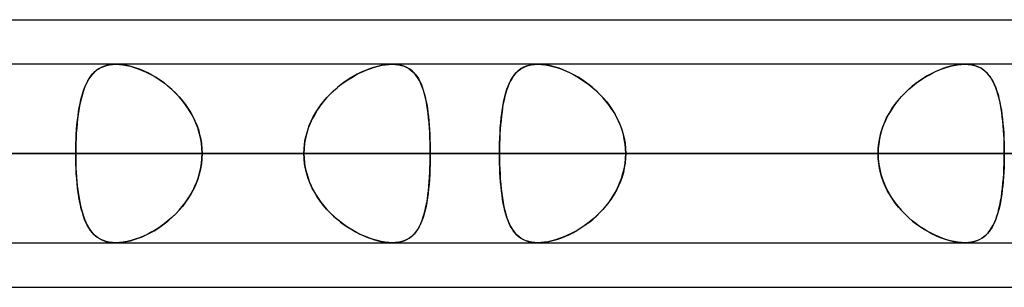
# Model space of a CAD drawing. Header units: millimetres. Extents: x -270 to 270, y -100 to 120.
# Tile 56 of 73: x 90 to 101, y 47 to 50. Entities that reach past the tile are written whole.
import ezdxf

# ---------------------------------------------------------------- set-up
doc = ezdxf.new("R2010")
doc.units = ezdxf.units.MM
doc.layers.add('MAIN-1', color=7, linetype='Continuous')
doc.layers.add('MAIN-2', color=7, linetype='Continuous')

msp = doc.modelspace()

# ---------------------------------------------------------------- linework, layer by layer
at = {"layer": 'MAIN-1'}
for p, q in [((72.595, 50), (139.276, 50)), ((138.423, 49.496), (-138.423, 49.496)), ((90.821, 49.496), (90.822, 49.496)), ((90.822, 49.496), (90.822, 49.496)), ((90.822, 49.496), (90.823, 49.496)), ((90.823, 49.496), (90.823, 49.496)), ((90.823, 49.496), (90.824, 49.496)), ((90.824, 49.496), (90.824, 49.496)), ((100.407, 49.496), (100.408, 49.496)), ((100.408, 49.496), (100.408, 49.496)), ((100.408, 49.496), (100.408, 49.496)), ((100.408, 49.496), (100.409, 49.496)), ((100.409, 49.496), (100.409, 49.496)), ((100.409, 49.496), (100.41, 49.496)), ((138.963, 48.489), (-138.963, 48.489)), ((-138.299, 47.481), (138.299, 47.481)), ((90.823, 47.481), (90.822, 47.481)), ((90.822, 47.481), (90.822, 47.481)), ((90.824, 47.481), (90.823, 47.481)), ((90.823, 47.481), (90.823, 47.481)), ((90.823, 47.481), (90.823, 47.481)), ((90.824, 47.481), (90.824, 47.481)), ((100.408, 47.481), (100.407, 47.481)), ((100.409, 47.481), (100.408, 47.481)), ((100.41, 47.481), (100.409, 47.481)), ((100.411, 47.481), (100.41, 47.481)), ((100.412, 47.481), (100.411, 47.481)), ((100.413, 47.481), (100.412, 47.481)), ((73.035, 46.978), (138.497, 46.978))]:
    msp.add_line(p, q, dxfattribs=at)
at = {"layer": 'MAIN-2'}
for p, q in [((90.685, 49.473), (90.656, 49.46)), ((90.657, 49.461), (90.686, 49.473)), ((90.717, 49.483), (90.685, 49.473)), ((90.686, 49.473), (90.717, 49.483)), ((90.717, 49.483), (90.75, 49.49)), ((90.751, 49.49), (90.717, 49.483)), ((90.75, 49.49), (90.785, 49.495)), ((90.787, 49.495), (90.751, 49.49)), ((90.785, 49.495), (90.821, 49.496)), ((90.824, 49.496), (90.787, 49.495)), ((90.824, 49.496), (90.863, 49.495)), ((90.865, 49.495), (90.824, 49.496)), ((90.863, 49.495), (90.903, 49.491)), ((90.907, 49.49), (90.865, 49.495)), ((90.903, 49.491), (90.945, 49.484)), ((90.952, 49.482), (90.907, 49.49)), ((90.945, 49.484), (90.988, 49.474)), ((90.997, 49.471), (90.952, 49.482)), ((90.988, 49.474), (91.031, 49.461)), ((91.043, 49.457), (90.997, 49.471)), ((93.776, 49.473), (93.731, 49.46)), ((93.743, 49.464), (93.786, 49.475)), ((93.82, 49.483), (93.776, 49.473)), ((93.786, 49.475), (93.827, 49.485)), ((93.863, 49.49), (93.82, 49.483)), ((93.827, 49.485), (93.868, 49.491)), ((93.904, 49.495), (93.863, 49.49)), ((93.868, 49.491), (93.906, 49.495)), ((93.944, 49.496), (93.904, 49.495)), ((93.906, 49.495), (93.944, 49.496)), ((93.982, 49.495), (93.944, 49.496)), ((93.944, 49.496), (93.98, 49.495)), ((93.98, 49.495), (94.015, 49.491)), ((94.019, 49.49), (93.982, 49.495)), ((94.015, 49.491), (94.048, 49.484)), ((94.053, 49.482), (94.019, 49.49)), ((94.048, 49.484), (94.079, 49.474)), ((94.086, 49.471), (94.053, 49.482)), ((94.079, 49.474), (94.108, 49.461)), ((94.115, 49.457), (94.086, 49.471)), ((95.417, 49.457), (95.447, 49.471)), ((95.455, 49.474), (95.427, 49.462)), ((95.447, 49.471), (95.479, 49.482)), ((95.486, 49.484), (95.455, 49.474)), ((95.479, 49.482), (95.513, 49.49)), ((95.518, 49.491), (95.486, 49.484)), ((95.513, 49.49), (95.55, 49.495)), ((95.552, 49.495), (95.518, 49.491)), ((95.55, 49.495), (95.589, 49.496)), ((95.589, 49.496), (95.552, 49.495)), ((95.589, 49.496), (95.628, 49.495)), ((95.625, 49.495), (95.589, 49.496)), ((95.664, 49.491), (95.625, 49.495)), ((95.628, 49.495), (95.669, 49.49)), ((95.704, 49.485), (95.664, 49.491)), ((95.669, 49.49), (95.712, 49.483)), ((95.745, 49.476), (95.704, 49.485)), ((95.712, 49.483), (95.756, 49.473)), ((95.787, 49.464), (95.745, 49.476)), ((95.756, 49.473), (95.801, 49.46)), ((100.188, 49.457), (100.234, 49.471)), ((100.247, 49.474), (100.204, 49.462)), ((100.234, 49.471), (100.28, 49.482)), ((100.289, 49.484), (100.247, 49.474)), ((100.28, 49.482), (100.324, 49.49)), ((100.33, 49.491), (100.289, 49.484)), ((100.324, 49.49), (100.367, 49.495)), ((100.369, 49.495), (100.33, 49.491)), ((100.367, 49.495), (100.407, 49.496)), ((100.407, 49.496), (100.369, 49.495)), ((100.442, 49.495), (100.407, 49.496)), ((100.41, 49.496), (100.447, 49.495)), ((100.476, 49.491), (100.442, 49.495)), ((100.447, 49.495), (100.483, 49.49)), ((100.508, 49.485), (100.476, 49.491)), ((100.483, 49.49), (100.516, 49.483)), ((100.538, 49.476), (100.508, 49.485)), ((100.516, 49.483), (100.548, 49.472)), ((100.566, 49.464), (100.538, 49.476)), ((100.548, 49.472), (100.577, 49.459)), ((90.538, 49.358), (90.519, 49.331)), ((90.524, 49.338), (90.542, 49.363)), ((90.558, 49.384), (90.538, 49.358)), ((90.542, 49.363), (90.561, 49.387)), ((90.58, 49.406), (90.558, 49.384)), ((90.561, 49.387), (90.583, 49.409)), ((90.603, 49.427), (90.58, 49.406)), ((90.583, 49.409), (90.606, 49.429)), ((90.629, 49.445), (90.603, 49.427)), ((90.606, 49.429), (90.631, 49.446)), ((90.656, 49.46), (90.629, 49.445)), ((90.631, 49.446), (90.657, 49.461)), ((91.031, 49.461), (91.076, 49.446)), ((91.09, 49.441), (91.043, 49.457)), ((91.076, 49.446), (91.12, 49.428)), ((91.137, 49.421), (91.09, 49.441)), ((91.12, 49.428), (91.165, 49.408)), ((91.184, 49.399), (91.137, 49.421)), ((91.165, 49.408), (91.209, 49.386)), ((91.23, 49.374), (91.184, 49.399)), ((91.209, 49.386), (91.254, 49.361)), ((91.277, 49.347), (91.23, 49.374)), ((91.254, 49.361), (91.297, 49.334)), ((93.503, 49.358), (93.458, 49.331)), ((93.486, 49.348), (93.528, 49.373)), ((93.549, 49.384), (93.503, 49.358)), ((93.528, 49.373), (93.571, 49.395)), ((93.594, 49.406), (93.549, 49.384)), ((93.571, 49.395), (93.614, 49.416)), ((93.64, 49.427), (93.594, 49.406)), ((93.614, 49.416), (93.658, 49.434)), ((93.686, 49.445), (93.64, 49.427)), ((93.658, 49.434), (93.701, 49.45)), ((93.731, 49.46), (93.686, 49.445)), ((93.701, 49.45), (93.743, 49.464)), ((94.108, 49.461), (94.134, 49.446)), ((94.142, 49.441), (94.115, 49.457)), ((94.134, 49.446), (94.159, 49.428)), ((94.167, 49.421), (94.142, 49.441)), ((94.159, 49.428), (94.181, 49.408)), ((94.19, 49.399), (94.167, 49.421)), ((94.181, 49.408), (94.202, 49.386)), ((94.211, 49.374), (94.19, 49.399)), ((94.202, 49.386), (94.221, 49.361)), ((94.23, 49.347), (94.211, 49.374)), ((94.221, 49.361), (94.239, 49.334)), ((95.314, 49.366), (95.296, 49.34)), ((95.301, 49.348), (95.32, 49.375)), ((95.333, 49.39), (95.314, 49.366)), ((95.32, 49.375), (95.341, 49.399)), ((95.354, 49.412), (95.333, 49.39)), ((95.341, 49.399), (95.364, 49.421)), ((95.376, 49.431), (95.354, 49.412)), ((95.364, 49.421), (95.39, 49.441)), ((95.4, 49.448), (95.376, 49.431)), ((95.39, 49.441), (95.417, 49.457)), ((95.427, 49.462), (95.4, 49.448)), ((95.829, 49.451), (95.787, 49.464)), ((95.801, 49.46), (95.846, 49.444)), ((95.872, 49.435), (95.829, 49.451)), ((95.846, 49.444), (95.892, 49.426)), ((95.915, 49.416), (95.872, 49.435)), ((95.892, 49.426), (95.938, 49.406)), ((95.958, 49.396), (95.915, 49.416)), ((95.938, 49.406), (95.983, 49.383)), ((96, 49.374), (95.958, 49.396)), ((95.983, 49.383), (96.029, 49.358)), ((96.043, 49.35), (96, 49.374)), ((96.029, 49.358), (96.074, 49.33)), ((99.985, 49.366), (99.942, 49.34)), ((99.954, 49.348), (100.001, 49.375)), ((100.029, 49.39), (99.985, 49.366)), ((100.001, 49.375), (100.047, 49.399)), ((100.073, 49.412), (100.029, 49.39)), ((100.047, 49.399), (100.094, 49.421)), ((100.117, 49.431), (100.073, 49.412)), ((100.094, 49.421), (100.141, 49.441)), ((100.16, 49.448), (100.117, 49.431)), ((100.141, 49.441), (100.188, 49.457)), ((100.204, 49.462), (100.16, 49.448)), ((100.592, 49.451), (100.566, 49.464)), ((100.577, 49.459), (100.604, 49.444)), ((100.617, 49.435), (100.592, 49.451)), ((100.604, 49.444), (100.629, 49.426)), ((100.639, 49.416), (100.617, 49.435)), ((100.629, 49.426), (100.652, 49.405)), ((100.66, 49.396), (100.639, 49.416)), ((100.652, 49.405), (100.673, 49.382)), ((100.68, 49.374), (100.66, 49.396)), ((100.673, 49.382), (100.693, 49.357)), ((100.698, 49.35), (100.68, 49.374)), ((90.463, 49.212), (90.476, 49.247)), ((90.486, 49.269), (90.471, 49.234)), ((90.476, 49.247), (90.491, 49.279)), ((90.502, 49.301), (90.486, 49.269)), ((90.491, 49.279), (90.507, 49.309)), ((90.519, 49.331), (90.502, 49.301)), ((90.507, 49.309), (90.524, 49.338)), ((91.322, 49.317), (91.277, 49.347)), ((91.297, 49.334), (91.34, 49.305)), ((91.368, 49.285), (91.322, 49.317)), ((91.34, 49.305), (91.382, 49.274)), ((91.412, 49.25), (91.368, 49.285)), ((91.382, 49.274), (91.423, 49.24)), ((91.455, 49.212), (91.412, 49.25)), ((93.321, 49.23), (93.361, 49.263)), ((93.368, 49.269), (93.325, 49.234)), ((93.361, 49.263), (93.402, 49.294)), ((93.413, 49.301), (93.368, 49.269)), ((93.402, 49.294), (93.444, 49.322)), ((93.458, 49.331), (93.413, 49.301)), ((93.444, 49.322), (93.486, 49.348)), ((94.248, 49.317), (94.23, 49.347)), ((94.239, 49.334), (94.254, 49.305)), ((94.264, 49.285), (94.248, 49.317)), ((94.254, 49.305), (94.269, 49.274)), ((94.279, 49.25), (94.264, 49.285)), ((94.269, 49.274), (94.282, 49.241)), ((94.292, 49.213), (94.279, 49.25)), ((95.238, 49.214), (95.252, 49.251)), ((95.251, 49.248), (95.238, 49.213)), ((95.265, 49.281), (95.251, 49.248)), ((95.252, 49.251), (95.267, 49.286)), ((95.28, 49.311), (95.265, 49.281)), ((95.267, 49.286), (95.283, 49.318)), ((95.296, 49.34), (95.28, 49.311)), ((95.283, 49.318), (95.301, 49.348)), ((96.085, 49.323), (96.043, 49.35)), ((96.074, 49.33), (96.119, 49.3)), ((96.126, 49.295), (96.085, 49.323)), ((96.119, 49.3), (96.163, 49.267)), ((96.167, 49.264), (96.126, 49.295)), ((96.163, 49.267), (96.207, 49.232)), ((96.207, 49.232), (96.167, 49.264)), ((99.814, 49.248), (99.774, 49.213)), ((99.775, 49.214), (99.818, 49.251)), ((99.856, 49.281), (99.814, 49.248)), ((99.818, 49.251), (99.863, 49.286)), ((99.898, 49.311), (99.856, 49.281)), ((99.863, 49.286), (99.908, 49.318)), ((99.942, 49.34), (99.898, 49.311)), ((99.908, 49.318), (99.954, 49.348)), ((100.693, 49.357), (100.711, 49.329)), ((100.715, 49.323), (100.698, 49.35)), ((100.711, 49.329), (100.728, 49.299)), ((100.73, 49.295), (100.715, 49.323)), ((100.728, 49.299), (100.744, 49.266)), ((100.745, 49.264), (100.73, 49.295)), ((100.744, 49.266), (100.758, 49.231)), ((100.758, 49.232), (100.745, 49.264)), ((90.428, 49.095), (90.439, 49.136)), ((90.445, 49.158), (90.434, 49.116)), ((90.439, 49.136), (90.45, 49.175)), ((90.457, 49.197), (90.445, 49.158)), ((90.45, 49.175), (90.463, 49.212)), ((90.471, 49.234), (90.457, 49.197)), ((91.423, 49.24), (91.463, 49.205)), ((91.497, 49.173), (91.455, 49.212)), ((91.463, 49.205), (91.501, 49.168)), ((91.537, 49.13), (91.497, 49.173)), ((91.501, 49.168), (91.538, 49.129)), ((93.242, 49.158), (93.203, 49.116)), ((93.207, 49.121), (93.243, 49.159)), ((93.283, 49.197), (93.242, 49.158)), ((93.243, 49.159), (93.281, 49.196)), ((93.281, 49.196), (93.321, 49.23)), ((93.325, 49.234), (93.283, 49.197)), ((94.282, 49.241), (94.294, 49.205)), ((94.304, 49.173), (94.292, 49.213)), ((94.294, 49.205), (94.305, 49.168)), ((94.315, 49.13), (94.304, 49.173)), ((94.305, 49.168), (94.315, 49.129)), ((95.216, 49.136), (95.206, 49.095)), ((95.215, 49.132), (95.226, 49.174)), ((95.226, 49.175), (95.216, 49.136)), ((95.226, 49.174), (95.238, 49.214)), ((95.238, 49.213), (95.226, 49.175)), ((96.207, 49.232), (96.249, 49.195)), ((96.247, 49.197), (96.207, 49.232)), ((96.285, 49.16), (96.247, 49.197)), ((96.249, 49.195), (96.289, 49.156)), ((96.321, 49.122), (96.285, 49.16)), ((96.289, 49.156), (96.328, 49.114)), ((99.696, 49.136), (99.66, 49.095)), ((99.693, 49.132), (99.733, 49.174)), ((99.734, 49.175), (99.696, 49.136)), ((99.733, 49.174), (99.775, 49.214)), ((99.774, 49.213), (99.734, 49.175)), ((100.77, 49.197), (100.758, 49.232)), ((100.758, 49.231), (100.771, 49.194)), ((100.782, 49.16), (100.77, 49.197)), ((100.771, 49.194), (100.783, 49.155)), ((100.792, 49.122), (100.782, 49.16)), ((100.783, 49.155), (100.794, 49.113)), ((90.414, 49.027), (90.405, 48.98)), ((90.41, 49.008), (90.419, 49.053)), ((90.423, 49.073), (90.414, 49.027)), ((90.419, 49.053), (90.428, 49.095)), ((90.434, 49.116), (90.423, 49.073)), ((91.575, 49.085), (91.537, 49.13)), ((91.538, 49.129), (91.573, 49.088)), ((91.573, 49.088), (91.606, 49.046)), ((91.611, 49.039), (91.575, 49.085)), ((91.606, 49.046), (91.637, 49.001)), ((91.644, 48.99), (91.611, 49.039)), ((93.13, 49.027), (93.098, 48.98)), ((93.107, 48.994), (93.138, 49.038)), ((93.165, 49.073), (93.13, 49.027)), ((93.138, 49.038), (93.172, 49.08)), ((93.203, 49.116), (93.165, 49.073)), ((93.172, 49.08), (93.207, 49.121)), ((94.325, 49.086), (94.315, 49.13)), ((94.315, 49.129), (94.324, 49.088)), ((94.324, 49.088), (94.333, 49.046)), ((94.334, 49.039), (94.325, 49.086)), ((94.333, 49.046), (94.34, 49.002)), ((94.342, 48.99), (94.334, 49.039)), ((95.187, 48.992), (95.196, 49.041)), ((95.198, 49.052), (95.19, 49.007)), ((95.196, 49.041), (95.205, 49.088)), ((95.206, 49.095), (95.198, 49.052)), ((95.205, 49.088), (95.215, 49.132)), ((96.356, 49.081), (96.321, 49.122)), ((96.328, 49.114), (96.365, 49.071)), ((96.389, 49.039), (96.356, 49.081)), ((96.365, 49.071), (96.399, 49.025)), ((96.42, 48.995), (96.389, 49.039)), ((96.399, 49.025), (96.431, 48.978)), ((99.584, 48.992), (99.618, 49.041)), ((99.626, 49.052), (99.594, 49.007)), ((99.618, 49.041), (99.654, 49.088)), ((99.66, 49.095), (99.626, 49.052)), ((99.654, 49.088), (99.693, 49.132)), ((100.802, 49.081), (100.792, 49.122)), ((100.794, 49.113), (100.804, 49.07)), ((100.81, 49.039), (100.802, 49.081)), ((100.804, 49.07), (100.813, 49.024)), ((100.818, 48.995), (100.81, 49.039)), ((100.813, 49.024), (100.821, 48.977)), ((90.39, 48.864), (90.396, 48.914)), ((90.398, 48.931), (90.391, 48.88)), ((90.396, 48.914), (90.402, 48.962)), ((90.405, 48.98), (90.398, 48.931)), ((90.402, 48.962), (90.41, 49.008)), ((91.637, 49.001), (91.666, 48.956)), ((91.675, 48.94), (91.644, 48.99)), ((91.666, 48.956), (91.692, 48.908)), ((91.702, 48.887), (91.675, 48.94)), ((93.068, 48.931), (93.041, 48.88)), ((93.052, 48.902), (93.079, 48.949)), ((93.098, 48.98), (93.068, 48.931)), ((93.079, 48.949), (93.107, 48.994)), ((94.34, 49.002), (94.346, 48.956)), ((94.348, 48.94), (94.342, 48.99)), ((94.346, 48.956), (94.352, 48.908)), ((94.354, 48.888), (94.348, 48.94)), ((95.177, 48.913), (95.172, 48.863)), ((95.174, 48.89), (95.18, 48.942)), ((95.183, 48.961), (95.177, 48.913)), ((95.18, 48.942), (95.187, 48.992)), ((95.19, 49.007), (95.183, 48.961)), ((96.449, 48.95), (96.42, 48.995)), ((96.431, 48.978), (96.461, 48.929)), ((96.475, 48.903), (96.449, 48.95)), ((96.461, 48.929), (96.487, 48.878)), ((99.537, 48.913), (99.513, 48.863)), ((99.525, 48.89), (99.553, 48.942)), ((99.564, 48.961), (99.537, 48.913)), ((99.553, 48.942), (99.584, 48.992)), ((99.594, 49.007), (99.564, 48.961)), ((100.825, 48.95), (100.818, 48.995)), ((100.821, 48.977), (100.828, 48.928)), ((100.831, 48.903), (100.825, 48.95)), ((100.828, 48.928), (100.834, 48.877)), ((90.38, 48.761), (90.384, 48.813)), ((90.386, 48.827), (90.381, 48.773)), ((90.384, 48.813), (90.39, 48.864)), ((90.391, 48.88), (90.386, 48.827)), ((91.692, 48.908), (91.716, 48.859)), ((91.727, 48.833), (91.702, 48.887)), ((91.716, 48.859), (91.737, 48.809)), ((91.748, 48.778), (91.727, 48.833)), ((91.737, 48.809), (91.755, 48.758)), ((92.989, 48.753), (93.007, 48.804)), ((93.016, 48.827), (92.996, 48.773)), ((93.007, 48.804), (93.028, 48.854)), ((93.041, 48.88), (93.016, 48.827)), ((93.028, 48.854), (93.052, 48.902)), ((94.352, 48.908), (94.357, 48.859)), ((94.359, 48.834), (94.354, 48.888)), ((94.357, 48.859), (94.361, 48.809)), ((94.364, 48.778), (94.359, 48.834)), ((94.361, 48.809), (94.365, 48.758)), ((95.167, 48.812), (95.163, 48.76)), ((95.164, 48.78), (95.169, 48.836)), ((95.172, 48.863), (95.167, 48.812)), ((95.169, 48.836), (95.174, 48.89)), ((96.499, 48.854), (96.475, 48.903)), ((96.487, 48.878), (96.511, 48.826)), ((96.52, 48.805), (96.499, 48.854)), ((96.511, 48.826), (96.532, 48.772)), ((96.538, 48.754), (96.52, 48.805)), ((99.491, 48.812), (99.472, 48.76)), ((99.479, 48.78), (99.5, 48.836)), ((99.513, 48.863), (99.491, 48.812)), ((99.5, 48.836), (99.525, 48.89)), ((100.837, 48.854), (100.831, 48.903)), ((100.834, 48.877), (100.839, 48.825)), ((100.841, 48.805), (100.837, 48.854)), ((100.839, 48.825), (100.844, 48.771)), ((100.845, 48.754), (100.841, 48.805)), ((90.377, 48.718), (90.374, 48.662)), ((90.374, 48.654), (90.376, 48.708)), ((90.376, 48.708), (90.38, 48.761)), ((90.381, 48.773), (90.377, 48.718)), ((91.765, 48.722), (91.748, 48.778)), ((91.755, 48.758), (91.769, 48.705)), ((91.779, 48.664), (91.765, 48.722)), ((91.769, 48.705), (91.781, 48.652)), ((92.962, 48.649), (92.974, 48.701)), ((92.978, 48.718), (92.965, 48.662)), ((92.974, 48.701), (92.989, 48.753)), ((92.996, 48.773), (92.978, 48.718)), ((94.367, 48.722), (94.364, 48.778)), ((94.365, 48.758), (94.368, 48.705)), ((94.37, 48.665), (94.367, 48.722)), ((94.368, 48.705), (94.37, 48.652)), ((95.158, 48.666), (95.161, 48.723)), ((95.16, 48.707), (95.158, 48.654)), ((95.163, 48.76), (95.16, 48.707)), ((95.161, 48.723), (95.164, 48.78)), ((96.532, 48.772), (96.549, 48.717)), ((96.553, 48.702), (96.538, 48.754)), ((96.549, 48.717), (96.562, 48.661)), ((96.564, 48.65), (96.553, 48.702)), ((99.457, 48.707), (99.445, 48.654)), ((99.447, 48.666), (99.461, 48.723)), ((99.472, 48.76), (99.457, 48.707)), ((99.461, 48.723), (99.479, 48.78)), ((100.844, 48.771), (100.848, 48.716)), ((100.848, 48.702), (100.845, 48.754)), ((100.848, 48.716), (100.85, 48.66)), ((100.851, 48.65), (100.848, 48.702)), ((90.372, 48.605), (90.37, 48.547)), ((90.37, 48.544), (90.372, 48.599)), ((90.374, 48.662), (90.372, 48.605)), ((90.372, 48.599), (90.374, 48.654)), ((91.789, 48.606), (91.779, 48.664)), ((91.781, 48.652), (91.79, 48.598)), ((91.795, 48.548), (91.789, 48.606)), ((91.79, 48.598), (91.795, 48.543)), ((92.955, 48.605), (92.949, 48.547)), ((92.949, 48.543), (92.954, 48.596)), ((92.954, 48.596), (92.962, 48.649)), ((92.965, 48.662), (92.955, 48.605)), ((94.372, 48.607), (94.37, 48.665)), ((94.37, 48.652), (94.372, 48.598)), ((94.373, 48.548), (94.372, 48.607)), ((94.372, 48.598), (94.373, 48.543)), ((95.155, 48.548), (95.156, 48.607)), ((95.156, 48.599), (95.155, 48.544)), ((95.156, 48.607), (95.158, 48.666)), ((95.158, 48.654), (95.156, 48.599)), ((96.562, 48.661), (96.572, 48.604)), ((96.573, 48.596), (96.564, 48.65)), ((96.572, 48.604), (96.578, 48.546)), ((96.578, 48.543), (96.573, 48.596)), ((99.431, 48.548), (99.437, 48.607)), ((99.436, 48.599), (99.431, 48.544)), ((99.445, 48.654), (99.436, 48.599)), ((99.437, 48.607), (99.447, 48.666)), ((100.85, 48.66), (100.853, 48.604)), ((100.853, 48.596), (100.851, 48.65)), ((100.853, 48.604), (100.854, 48.546)), ((100.854, 48.543), (100.853, 48.596)), ((-138.963, 48.489), (138.963, 48.489)), ((137.431, 48.489), (-137.431, 48.489)), ((-137.431, 48.489), (137.431, 48.489)), ((-127.737, 48.489), (127.737, 48.489)), ((127.737, 48.489), (-127.737, 48.489)), ((126.312, 48.489), (-126.312, 48.489)), ((-126.312, 48.489), (126.312, 48.489)), ((-116.617, 48.489), (116.617, 48.489)), ((116.617, 48.489), (-116.617, 48.489)), ((115.192, 48.489), (-115.192, 48.489)), ((-115.192, 48.489), (115.192, 48.489)), ((-105.496, 48.489), (105.496, 48.489)), ((105.496, 48.489), (-105.496, 48.489)), ((104.07, 48.489), (-104.07, 48.489)), ((-104.07, 48.489), (104.07, 48.489)), ((-94.373, 48.489), (94.373, 48.489)), ((94.373, 48.489), (-94.373, 48.489)), ((92.947, 48.489), (-92.947, 48.489)), ((-92.947, 48.489), (92.947, 48.489)), ((106.191, 48.489), (79.079, 48.489)), ((79.079, 48.489), (106.191, 48.489)), ((80.668, 48.489), (108.206, 48.489)), ((108.206, 48.489), (80.668, 48.489)), ((80.668, 48.489), (90.37, 48.489)), ((90.37, 48.489), (80.668, 48.489)), ((92.947, 48.489), (83.248, 48.489)), ((83.248, 48.489), (92.947, 48.489)), ((85.463, 48.489), (95.155, 48.489)), ((95.155, 48.489), (85.463, 48.489)), ((99.429, 48.489), (89.738, 48.489)), ((89.738, 48.489), (99.429, 48.489)), ((90.37, 48.547), (90.37, 48.489)), ((90.37, 48.489), (90.37, 48.544)), ((121.907, 48.489), (90.37, 48.489)), ((90.37, 48.489), (121.907, 48.489)), ((90.37, 48.431), (90.37, 48.489)), ((90.37, 48.489), (90.37, 48.435)), ((91.797, 48.489), (91.795, 48.548)), ((91.795, 48.543), (91.797, 48.489)), ((91.797, 48.489), (91.795, 48.43)), ((91.795, 48.434), (91.797, 48.489)), ((91.797, 48.489), (123.922, 48.489)), ((123.922, 48.489), (91.797, 48.489)), ((91.797, 48.489), (101.496, 48.489)), ((101.496, 48.489), (91.797, 48.489)), ((92.949, 48.547), (92.947, 48.489)), ((92.947, 48.489), (92.949, 48.543)), ((92.947, 48.489), (92.949, 48.435)), ((92.949, 48.43), (92.947, 48.489)), ((94.373, 48.489), (94.373, 48.548)), ((94.373, 48.543), (94.373, 48.489)), ((94.373, 48.434), (94.373, 48.489)), ((104.07, 48.489), (94.373, 48.489)), ((94.373, 48.489), (104.07, 48.489)), ((94.373, 48.489), (94.373, 48.43)), ((95.155, 48.489), (95.155, 48.548)), ((95.155, 48.544), (95.155, 48.489)), ((99.429, 48.489), (95.155, 48.489)), ((95.155, 48.489), (99.429, 48.489)), ((95.155, 48.433), (95.155, 48.489)), ((95.155, 48.489), (95.155, 48.429)), ((96.578, 48.546), (96.58, 48.489)), ((96.58, 48.489), (96.578, 48.543)), ((96.58, 48.489), (96.578, 48.435)), ((96.578, 48.431), (96.58, 48.489)), ((96.58, 48.489), (100.854, 48.489)), ((100.854, 48.489), (96.58, 48.489)), ((96.58, 48.489), (106.271, 48.489)), ((106.271, 48.489), (96.58, 48.489)), ((99.429, 48.489), (99.431, 48.548)), ((99.431, 48.544), (99.429, 48.489)), ((99.429, 48.489), (99.431, 48.429)), ((99.431, 48.433), (99.429, 48.489)), ((100.854, 48.546), (100.854, 48.489)), ((100.854, 48.489), (100.854, 48.543)), ((100.854, 48.431), (100.854, 48.489)), ((100.854, 48.489), (100.854, 48.435)), ((90.37, 48.435), (90.372, 48.381)), ((90.372, 48.373), (90.37, 48.431)), ((90.372, 48.381), (90.373, 48.328)), ((90.374, 48.316), (90.372, 48.373)), ((91.789, 48.371), (91.779, 48.313)), ((91.781, 48.326), (91.79, 48.38)), ((91.795, 48.43), (91.789, 48.371)), ((91.79, 48.38), (91.795, 48.434)), ((92.949, 48.435), (92.954, 48.381)), ((92.955, 48.373), (92.949, 48.43)), ((92.954, 48.381), (92.962, 48.328)), ((92.965, 48.316), (92.955, 48.373)), ((94.37, 48.326), (94.372, 48.38)), ((94.372, 48.371), (94.37, 48.313)), ((94.372, 48.38), (94.373, 48.434)), ((94.373, 48.43), (94.372, 48.371)), ((95.156, 48.378), (95.155, 48.433)), ((95.155, 48.429), (95.156, 48.37)), ((95.158, 48.324), (95.156, 48.378)), ((95.156, 48.37), (95.158, 48.312)), ((96.562, 48.317), (96.572, 48.374)), ((96.573, 48.381), (96.564, 48.328)), ((96.572, 48.374), (96.578, 48.431)), ((96.578, 48.435), (96.573, 48.381)), ((99.436, 48.378), (99.431, 48.433)), ((99.431, 48.429), (99.437, 48.37)), ((99.445, 48.324), (99.436, 48.378)), ((99.437, 48.37), (99.447, 48.312)), ((100.85, 48.317), (100.853, 48.374)), ((100.853, 48.382), (100.851, 48.329)), ((100.854, 48.435), (100.853, 48.382)), ((100.853, 48.374), (100.854, 48.431)), ((90.373, 48.328), (90.376, 48.276)), ((90.377, 48.26), (90.374, 48.316)), ((90.376, 48.276), (90.379, 48.224)), ((90.381, 48.205), (90.377, 48.26)), ((91.765, 48.256), (91.748, 48.199)), ((91.755, 48.22), (91.769, 48.272)), ((91.779, 48.313), (91.765, 48.256)), ((91.769, 48.272), (91.781, 48.326)), ((92.962, 48.328), (92.974, 48.276)), ((92.978, 48.26), (92.965, 48.316)), ((92.974, 48.276), (92.989, 48.224)), ((92.996, 48.205), (92.978, 48.26)), ((94.367, 48.256), (94.364, 48.199)), ((94.365, 48.22), (94.368, 48.272)), ((94.37, 48.313), (94.367, 48.256)), ((94.368, 48.272), (94.37, 48.326)), ((95.16, 48.27), (95.158, 48.324)), ((95.158, 48.312), (95.161, 48.254)), ((95.163, 48.217), (95.16, 48.27)), ((95.161, 48.254), (95.164, 48.198)), ((96.532, 48.206), (96.549, 48.261)), ((96.553, 48.275), (96.538, 48.224)), ((96.549, 48.261), (96.562, 48.317)), ((96.564, 48.328), (96.553, 48.275)), ((99.457, 48.27), (99.445, 48.324)), ((99.447, 48.312), (99.461, 48.254)), ((99.472, 48.217), (99.457, 48.27)), ((99.461, 48.254), (99.479, 48.198)), ((100.844, 48.206), (100.848, 48.261)), ((100.849, 48.277), (100.845, 48.225)), ((100.848, 48.261), (100.85, 48.317)), ((100.851, 48.329), (100.849, 48.277)), ((90.379, 48.224), (90.384, 48.173)), ((90.386, 48.151), (90.381, 48.205)), ((90.384, 48.173), (90.388, 48.124)), ((90.391, 48.099), (90.386, 48.151)), ((91.727, 48.144), (91.702, 48.09)), ((91.716, 48.118), (91.737, 48.169)), ((91.748, 48.199), (91.727, 48.144)), ((91.737, 48.169), (91.755, 48.22)), ((92.989, 48.224), (93.007, 48.173)), ((93.016, 48.151), (92.996, 48.205)), ((93.007, 48.173), (93.028, 48.124)), ((93.041, 48.098), (93.016, 48.151)), ((94.359, 48.144), (94.354, 48.09)), ((94.357, 48.118), (94.361, 48.168)), ((94.364, 48.199), (94.359, 48.144)), ((94.361, 48.168), (94.365, 48.22)), ((95.167, 48.165), (95.163, 48.217)), ((95.164, 48.198), (95.169, 48.142)), ((95.172, 48.114), (95.167, 48.165)), ((95.169, 48.142), (95.174, 48.088)), ((96.487, 48.099), (96.511, 48.152)), ((96.52, 48.173), (96.499, 48.123)), ((96.511, 48.152), (96.532, 48.206)), ((96.538, 48.224), (96.52, 48.173)), ((99.491, 48.165), (99.472, 48.217)), ((99.479, 48.198), (99.5, 48.142)), ((99.513, 48.114), (99.491, 48.165)), ((99.5, 48.142), (99.525, 48.088)), ((100.834, 48.099), (100.839, 48.152)), ((100.841, 48.174), (100.837, 48.125)), ((100.839, 48.152), (100.844, 48.206)), ((100.845, 48.225), (100.841, 48.174)), ((90.388, 48.124), (90.394, 48.075)), ((90.398, 48.048), (90.391, 48.099)), ((90.394, 48.075), (90.401, 48.028)), ((90.405, 47.998), (90.398, 48.048)), ((90.401, 48.028), (90.408, 47.983)), ((91.675, 48.038), (91.644, 47.987)), ((91.666, 48.022), (91.692, 48.069)), ((91.702, 48.09), (91.675, 48.038)), ((91.692, 48.069), (91.716, 48.118)), ((93.028, 48.124), (93.052, 48.075)), ((93.068, 48.047), (93.041, 48.098)), ((93.052, 48.075), (93.079, 48.029)), ((93.098, 47.998), (93.068, 48.047)), ((93.079, 48.029), (93.107, 47.983)), ((94.348, 48.038), (94.342, 47.987)), ((94.346, 48.022), (94.352, 48.069)), ((94.354, 48.09), (94.348, 48.038)), ((94.352, 48.069), (94.357, 48.118)), ((95.177, 48.065), (95.172, 48.114)), ((95.174, 48.088), (95.18, 48.036)), ((95.183, 48.017), (95.177, 48.065)), ((95.18, 48.036), (95.187, 47.985)), ((96.449, 48.028), (96.42, 47.982)), ((96.431, 48), (96.461, 48.049)), ((96.475, 48.075), (96.449, 48.028)), ((96.461, 48.049), (96.487, 48.099)), ((96.499, 48.123), (96.475, 48.075)), ((99.537, 48.065), (99.513, 48.114)), ((99.525, 48.088), (99.553, 48.036)), ((99.564, 48.017), (99.537, 48.065)), ((99.553, 48.036), (99.584, 47.985)), ((100.825, 48.03), (100.818, 47.985)), ((100.821, 48), (100.828, 48.049)), ((100.831, 48.077), (100.825, 48.03)), ((100.828, 48.049), (100.834, 48.099)), ((100.837, 48.125), (100.831, 48.077)), ((90.414, 47.951), (90.405, 47.998)), ((90.408, 47.983), (90.416, 47.939)), ((90.423, 47.906), (90.414, 47.951)), ((90.416, 47.939), (90.425, 47.897)), ((91.573, 47.889), (91.606, 47.932)), ((91.611, 47.939), (91.575, 47.892)), ((91.606, 47.932), (91.637, 47.976)), ((91.644, 47.987), (91.611, 47.939)), ((91.637, 47.976), (91.666, 48.022)), ((93.13, 47.95), (93.098, 47.998)), ((93.107, 47.983), (93.138, 47.939)), ((93.165, 47.905), (93.13, 47.95)), ((93.138, 47.939), (93.172, 47.897)), ((94.324, 47.889), (94.333, 47.932)), ((94.334, 47.939), (94.325, 47.892)), ((94.333, 47.932), (94.34, 47.976)), ((94.342, 47.987), (94.334, 47.939)), ((94.34, 47.976), (94.346, 48.022)), ((95.19, 47.97), (95.183, 48.017)), ((95.187, 47.985), (95.196, 47.937)), ((95.198, 47.925), (95.19, 47.97)), ((95.196, 47.937), (95.205, 47.89)), ((95.206, 47.882), (95.198, 47.925)), ((96.389, 47.938), (96.356, 47.896)), ((96.365, 47.907), (96.399, 47.952)), ((96.42, 47.982), (96.389, 47.938)), ((96.399, 47.952), (96.431, 48)), ((99.594, 47.97), (99.564, 48.017)), ((99.584, 47.985), (99.618, 47.937)), ((99.626, 47.925), (99.594, 47.97)), ((99.618, 47.937), (99.654, 47.89)), ((99.66, 47.882), (99.626, 47.925)), ((100.811, 47.941), (100.802, 47.899)), ((100.804, 47.907), (100.813, 47.952)), ((100.818, 47.985), (100.811, 47.941)), ((100.813, 47.952), (100.821, 48)), ((90.433, 47.862), (90.423, 47.906)), ((90.425, 47.897), (90.435, 47.857)), ((90.445, 47.821), (90.433, 47.862)), ((90.435, 47.857), (90.445, 47.818)), ((90.457, 47.782), (90.445, 47.821)), ((90.445, 47.818), (90.457, 47.782)), ((91.497, 47.805), (91.455, 47.765)), ((91.463, 47.772), (91.501, 47.809)), ((91.537, 47.847), (91.497, 47.805)), ((91.501, 47.809), (91.538, 47.848)), ((91.575, 47.892), (91.537, 47.847)), ((91.538, 47.848), (91.573, 47.889)), ((93.203, 47.861), (93.165, 47.905)), ((93.172, 47.897), (93.207, 47.857)), ((93.242, 47.82), (93.203, 47.861)), ((93.207, 47.857), (93.243, 47.818)), ((93.283, 47.781), (93.242, 47.82)), ((93.243, 47.818), (93.281, 47.782)), ((94.304, 47.805), (94.292, 47.765)), ((94.294, 47.772), (94.305, 47.809)), ((94.315, 47.847), (94.304, 47.805)), ((94.305, 47.809), (94.315, 47.848)), ((94.325, 47.892), (94.315, 47.847)), ((94.315, 47.848), (94.324, 47.889)), ((95.205, 47.89), (95.215, 47.845)), ((95.216, 47.841), (95.206, 47.882)), ((95.215, 47.845), (95.226, 47.803)), ((95.226, 47.802), (95.216, 47.841)), ((95.226, 47.803), (95.238, 47.764)), ((95.238, 47.765), (95.226, 47.802)), ((96.285, 47.817), (96.247, 47.781)), ((96.249, 47.782), (96.289, 47.822)), ((96.321, 47.856), (96.285, 47.817)), ((96.289, 47.822), (96.328, 47.863)), ((96.356, 47.896), (96.321, 47.856)), ((96.328, 47.863), (96.365, 47.907)), ((99.654, 47.89), (99.693, 47.845)), ((99.696, 47.841), (99.66, 47.882)), ((99.693, 47.845), (99.733, 47.803)), ((99.734, 47.802), (99.696, 47.841)), ((99.733, 47.803), (99.775, 47.764)), ((99.774, 47.765), (99.734, 47.802)), ((100.771, 47.782), (100.783, 47.822)), ((100.782, 47.82), (100.771, 47.783)), ((100.793, 47.858), (100.782, 47.82)), ((100.783, 47.822), (100.794, 47.863)), ((100.802, 47.899), (100.793, 47.858)), ((100.794, 47.863), (100.804, 47.907)), ((90.471, 47.745), (90.457, 47.782)), ((90.457, 47.782), (90.47, 47.747)), ((90.47, 47.747), (90.483, 47.715)), ((90.485, 47.71), (90.471, 47.745)), ((90.483, 47.715), (90.498, 47.684)), ((90.501, 47.678), (90.485, 47.71)), ((91.368, 47.693), (91.322, 47.66)), ((91.34, 47.673), (91.382, 47.704)), ((91.412, 47.728), (91.368, 47.693)), ((91.382, 47.704), (91.423, 47.737)), ((91.455, 47.765), (91.412, 47.728)), ((91.423, 47.737), (91.463, 47.772)), ((93.281, 47.782), (93.321, 47.747)), ((93.325, 47.744), (93.283, 47.781)), ((93.321, 47.747), (93.361, 47.715)), ((93.368, 47.709), (93.325, 47.744)), ((93.361, 47.715), (93.402, 47.684)), ((93.413, 47.677), (93.368, 47.709)), ((94.264, 47.693), (94.248, 47.66)), ((94.254, 47.673), (94.269, 47.704)), ((94.279, 47.728), (94.264, 47.693)), ((94.269, 47.704), (94.282, 47.737)), ((94.292, 47.765), (94.279, 47.728)), ((94.282, 47.737), (94.294, 47.772)), ((95.251, 47.73), (95.238, 47.765)), ((95.238, 47.764), (95.252, 47.726)), ((95.265, 47.697), (95.251, 47.73)), ((95.252, 47.726), (95.267, 47.692)), ((95.28, 47.666), (95.265, 47.697)), ((95.267, 47.692), (95.283, 47.659)), ((96.119, 47.678), (96.163, 47.71)), ((96.167, 47.713), (96.126, 47.683)), ((96.163, 47.71), (96.207, 47.745)), ((96.207, 47.746), (96.167, 47.713)), ((96.207, 47.745), (96.249, 47.782)), ((96.247, 47.781), (96.207, 47.746)), ((99.814, 47.73), (99.774, 47.765)), ((99.775, 47.764), (99.818, 47.726)), ((99.856, 47.697), (99.814, 47.73)), ((99.818, 47.726), (99.863, 47.692)), ((99.898, 47.666), (99.856, 47.697)), ((99.863, 47.692), (99.908, 47.659)), ((100.728, 47.678), (100.743, 47.71)), ((100.746, 47.716), (100.731, 47.686)), ((100.743, 47.71), (100.758, 47.745)), ((100.759, 47.749), (100.746, 47.716)), ((100.758, 47.745), (100.771, 47.782)), ((100.771, 47.783), (100.759, 47.749)), ((90.498, 47.684), (90.514, 47.656)), ((90.519, 47.648), (90.501, 47.678)), ((90.514, 47.656), (90.531, 47.629)), ((90.537, 47.62), (90.519, 47.648)), ((90.531, 47.629), (90.549, 47.605)), ((90.557, 47.595), (90.537, 47.62)), ((90.549, 47.605), (90.569, 47.582)), ((90.579, 47.572), (90.557, 47.595)), ((90.569, 47.582), (90.59, 47.562)), ((91.165, 47.569), (91.209, 47.592)), ((91.23, 47.603), (91.184, 47.578)), ((91.209, 47.592), (91.254, 47.616)), ((91.277, 47.63), (91.23, 47.603)), ((91.254, 47.616), (91.297, 47.643)), ((91.322, 47.66), (91.277, 47.63)), ((91.297, 47.643), (91.34, 47.673)), ((93.402, 47.684), (93.444, 47.656)), ((93.458, 47.647), (93.413, 47.677)), ((93.444, 47.656), (93.486, 47.629)), ((93.503, 47.619), (93.458, 47.647)), ((93.486, 47.629), (93.528, 47.605)), ((93.549, 47.594), (93.503, 47.619)), ((93.528, 47.605), (93.571, 47.582)), ((93.594, 47.571), (93.549, 47.594)), ((93.571, 47.582), (93.614, 47.562)), ((94.181, 47.569), (94.202, 47.592)), ((94.211, 47.603), (94.19, 47.578)), ((94.202, 47.592), (94.221, 47.616)), ((94.23, 47.63), (94.211, 47.603)), ((94.221, 47.616), (94.239, 47.643)), ((94.248, 47.66), (94.23, 47.63)), ((94.239, 47.643), (94.254, 47.673)), ((95.296, 47.638), (95.28, 47.666)), ((95.283, 47.659), (95.301, 47.63)), ((95.314, 47.611), (95.296, 47.638)), ((95.301, 47.63), (95.32, 47.603)), ((95.333, 47.588), (95.314, 47.611)), ((95.32, 47.603), (95.341, 47.578)), ((95.354, 47.566), (95.333, 47.588)), ((95.958, 47.581), (95.915, 47.561)), ((95.938, 47.572), (95.983, 47.594)), ((96, 47.604), (95.958, 47.581)), ((95.983, 47.594), (96.029, 47.62)), ((96.043, 47.628), (96, 47.604)), ((96.029, 47.62), (96.074, 47.648)), ((96.085, 47.654), (96.043, 47.628)), ((96.074, 47.648), (96.119, 47.678)), ((96.126, 47.683), (96.085, 47.654)), ((99.942, 47.638), (99.898, 47.666)), ((99.908, 47.659), (99.954, 47.63)), ((99.985, 47.611), (99.942, 47.638)), ((99.954, 47.63), (100.001, 47.603)), ((100.029, 47.588), (99.985, 47.611)), ((100.001, 47.603), (100.047, 47.578)), ((100.073, 47.566), (100.029, 47.588)), ((100.663, 47.584), (100.642, 47.563)), ((100.651, 47.572), (100.672, 47.594)), ((100.682, 47.606), (100.663, 47.584)), ((100.672, 47.594), (100.692, 47.62)), ((100.7, 47.631), (100.682, 47.606)), ((100.692, 47.62), (100.711, 47.648)), ((100.716, 47.657), (100.7, 47.631)), ((100.711, 47.648), (100.728, 47.678)), ((100.731, 47.686), (100.716, 47.657)), ((90.602, 47.552), (90.579, 47.572)), ((90.59, 47.562), (90.613, 47.544)), ((90.627, 47.534), (90.602, 47.552)), ((90.613, 47.544), (90.637, 47.528)), ((90.654, 47.518), (90.627, 47.534)), ((90.637, 47.528), (90.664, 47.514)), ((90.684, 47.505), (90.654, 47.518)), ((90.664, 47.514), (90.692, 47.502)), ((90.715, 47.495), (90.684, 47.505)), ((90.692, 47.502), (90.723, 47.493)), ((90.749, 47.487), (90.715, 47.495)), ((90.723, 47.493), (90.755, 47.486)), ((90.784, 47.483), (90.749, 47.487)), ((90.755, 47.486), (90.789, 47.483)), ((90.822, 47.481), (90.784, 47.483)), ((90.789, 47.483), (90.824, 47.481)), ((90.865, 47.483), (90.824, 47.481)), ((90.824, 47.481), (90.863, 47.483)), ((90.863, 47.483), (90.903, 47.487)), ((90.907, 47.488), (90.865, 47.483)), ((90.903, 47.487), (90.945, 47.494)), ((90.952, 47.495), (90.907, 47.488)), ((90.945, 47.494), (90.988, 47.504)), ((90.997, 47.506), (90.952, 47.495)), ((90.988, 47.504), (91.031, 47.516)), ((91.043, 47.52), (90.997, 47.506)), ((91.031, 47.516), (91.076, 47.531)), ((91.09, 47.537), (91.043, 47.52)), ((91.076, 47.531), (91.12, 47.549)), ((91.137, 47.556), (91.09, 47.537)), ((91.12, 47.549), (91.165, 47.569)), ((91.184, 47.578), (91.137, 47.556)), ((93.64, 47.551), (93.594, 47.571)), ((93.614, 47.562), (93.658, 47.544)), ((93.686, 47.533), (93.64, 47.551)), ((93.658, 47.544), (93.701, 47.528)), ((93.731, 47.517), (93.686, 47.533)), ((93.701, 47.528), (93.743, 47.514)), ((93.776, 47.505), (93.731, 47.517)), ((93.743, 47.514), (93.786, 47.502)), ((93.82, 47.494), (93.776, 47.505)), ((93.786, 47.502), (93.827, 47.493)), ((93.863, 47.487), (93.82, 47.494)), ((93.827, 47.493), (93.868, 47.486)), ((93.904, 47.483), (93.863, 47.487)), ((93.868, 47.486), (93.906, 47.483)), ((93.944, 47.481), (93.904, 47.483)), ((93.906, 47.483), (93.944, 47.481)), ((93.944, 47.481), (93.98, 47.483)), ((93.982, 47.483), (93.944, 47.481)), ((93.98, 47.483), (94.015, 47.487)), ((94.019, 47.488), (93.982, 47.483)), ((94.015, 47.487), (94.048, 47.494)), ((94.053, 47.495), (94.019, 47.488)), ((94.048, 47.494), (94.079, 47.504)), ((94.086, 47.506), (94.053, 47.495)), ((94.079, 47.504), (94.108, 47.516)), ((94.115, 47.52), (94.086, 47.506)), ((94.108, 47.516), (94.134, 47.532)), ((94.142, 47.537), (94.115, 47.52)), ((94.134, 47.532), (94.159, 47.549)), ((94.167, 47.556), (94.142, 47.537)), ((94.159, 47.549), (94.181, 47.569)), ((94.19, 47.578), (94.167, 47.556)), ((95.341, 47.578), (95.364, 47.556)), ((95.376, 47.547), (95.354, 47.566)), ((95.364, 47.556), (95.39, 47.537)), ((95.4, 47.53), (95.376, 47.547)), ((95.39, 47.537), (95.417, 47.52)), ((95.427, 47.515), (95.4, 47.53)), ((95.417, 47.52), (95.447, 47.506)), ((95.455, 47.503), (95.427, 47.515)), ((95.447, 47.506), (95.479, 47.495)), ((95.486, 47.494), (95.455, 47.503)), ((95.479, 47.495), (95.513, 47.487)), ((95.518, 47.487), (95.486, 47.494)), ((95.513, 47.487), (95.55, 47.483)), ((95.552, 47.483), (95.518, 47.487)), ((95.55, 47.483), (95.589, 47.481)), ((95.589, 47.481), (95.552, 47.483)), ((95.589, 47.481), (95.628, 47.483)), ((95.625, 47.482), (95.589, 47.481)), ((95.664, 47.486), (95.625, 47.482)), ((95.628, 47.483), (95.669, 47.487)), ((95.704, 47.493), (95.664, 47.486)), ((95.669, 47.487), (95.712, 47.494)), ((95.745, 47.502), (95.704, 47.493)), ((95.712, 47.494), (95.756, 47.505)), ((95.787, 47.513), (95.745, 47.502)), ((95.756, 47.505), (95.801, 47.518)), ((95.829, 47.527), (95.787, 47.513)), ((95.801, 47.518), (95.846, 47.533)), ((95.872, 47.543), (95.829, 47.527)), ((95.846, 47.533), (95.892, 47.551)), ((95.915, 47.561), (95.872, 47.543)), ((95.892, 47.551), (95.938, 47.572)), ((100.047, 47.578), (100.094, 47.556)), ((100.117, 47.547), (100.073, 47.566)), ((100.094, 47.556), (100.141, 47.537)), ((100.16, 47.53), (100.117, 47.547)), ((100.141, 47.537), (100.188, 47.52)), ((100.204, 47.515), (100.16, 47.53)), ((100.188, 47.52), (100.234, 47.506)), ((100.247, 47.503), (100.204, 47.515)), ((100.234, 47.506), (100.28, 47.495)), ((100.289, 47.494), (100.247, 47.503)), ((100.28, 47.495), (100.324, 47.487)), ((100.33, 47.487), (100.289, 47.494)), ((100.324, 47.487), (100.367, 47.483)), ((100.369, 47.483), (100.33, 47.487)), ((100.367, 47.483), (100.407, 47.481)), ((100.407, 47.481), (100.369, 47.483)), ((100.407, 47.481), (100.445, 47.483)), ((100.448, 47.483), (100.413, 47.481)), ((100.445, 47.483), (100.481, 47.487)), ((100.481, 47.487), (100.448, 47.483)), ((100.481, 47.487), (100.514, 47.494)), ((100.513, 47.494), (100.481, 47.487)), ((100.542, 47.503), (100.513, 47.494)), ((100.514, 47.494), (100.546, 47.505)), ((100.57, 47.515), (100.542, 47.503)), ((100.546, 47.505), (100.575, 47.518)), ((100.596, 47.529), (100.57, 47.515)), ((100.575, 47.518), (100.602, 47.533)), ((100.62, 47.545), (100.596, 47.529)), ((100.602, 47.533), (100.628, 47.551)), ((100.642, 47.563), (100.62, 47.545)), ((100.628, 47.551), (100.651, 47.572))]:
    msp.add_line(p, q, dxfattribs=at)

doc.saveas('drawing.dxf')
